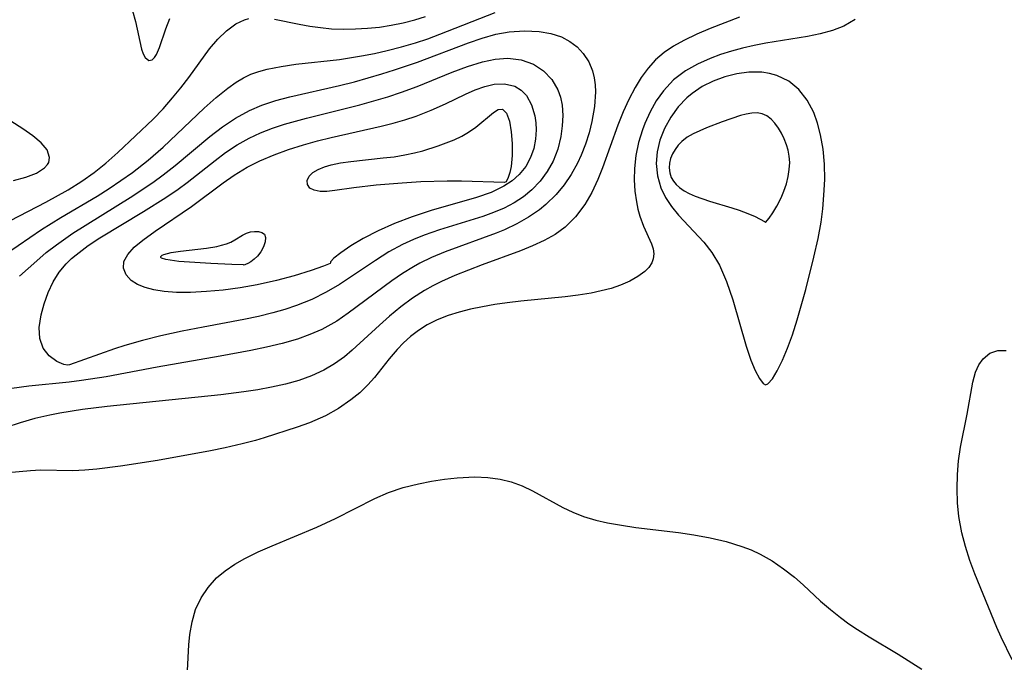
# Model space of a CAD drawing. Header units: inches. Extents: x 1073367 to 1082519, y 1569854 to 1574957.
# Tile 95 of 256: x 1075173 to 1075286, y 1573227 to 1573301. Entities that reach past the tile are written whole.
import ezdxf

# ---------------------------------------------------------------- set-up
doc = ezdxf.new("R2010")
doc.units = ezdxf.units.IN
doc.header["$MEASUREMENT"] = 0
doc.layers.add('CGG_CurvaNivelLidar_v1', color=7, linetype='Continuous', lineweight=30, true_color=0x008008)

msp = doc.modelspace()

# ---------------------------------------------------------------- linework, layer by layer
at = {"layer": 'CGG_CurvaNivelLidar_v1'}
for points in [[(1075171.2418, 1573273.8307, 66.5), (1075175.2892, 1573276.6006, 66.5), (1075177.5077, 1573277.9731, 66.5), (1075181.6609, 1573280.4438, 66.5), (1075183.0427, 1573281.3145, 66.5), (1075184.4003, 1573282.2182, 66.5), (1075185.7255, 1573283.1605, 66.5), (1075187.5471, 1573284.5916, 66.5), (1075189.2453, 1573286.0808, 66.5), (1075193.978, 1573290.5584, 66.5), (1075195.3408, 1573291.7601, 66.5), (1075196.7076, 1573292.8648, 66.5), (1075197.6576, 1573293.5455, 66.5), (1075198.4771, 1573294.0414, 66.5), (1075199.3296, 1573294.4525, 66.5), (1075200.2438, 1573294.777, 66.5), (1075201.1976, 1573295.0282, 66.5), (1075202.8105, 1573295.3447, 66.5), (1075204.4942, 1573295.5869, 66.5), (1075209.5443, 1573296.1425, 66.5), (1075212.0642, 1573296.5497, 66.5), (1075213.544, 1573296.846, 66.5), (1075215.0217, 1573297.179, 66.5), (1075216.6502, 1573297.5896, 66.5), (1075218.265, 1573298.0587, 66.5), (1075219.6721, 1573298.531, 66.5), (1075221.0672, 1573299.0469, 66.5), (1075227.4123, 1573301.5584, 66.5)], [(1075185.7163, 1573301.7137, 67.5), (1075186.0724, 1573300.5136, 67.5), (1075186.7877, 1573297.344, 67.5), (1075186.9642, 1573296.7948, 67.5), (1075187.1753, 1573296.3761, 67.5), (1075187.6293, 1573296.0381, 67.5), (1075187.9771, 1573296.1111, 67.5), (1075188.126, 1573296.2193, 67.5), (1075188.2583, 1573296.356, 67.5), (1075188.4957, 1573296.7085, 67.5), (1075188.8551, 1573297.5189, 67.5), (1075189.5762, 1573299.6607, 67.5), (1075190.0285, 1573300.8456, 67.5)], [(1075170.6829, 1573277.1157, 67), (1075175.7605, 1573279.7577, 67), (1075178.337, 1573281.1831, 67), (1075179.9282, 1573282.1662, 67), (1075181.3438, 1573283.1498, 67), (1075182.6846, 1573284.2124, 67), (1075184.0552, 1573285.4583, 67), (1075188.0984, 1573289.2862, 67), (1075189.2467, 1573290.4821, 67), (1075190.3455, 1573291.7242, 67), (1075191.3085, 1573292.8911, 67), (1075192.2191, 1573294.0777, 67), (1075194.5764, 1573297.3518, 67), (1075195.5293, 1573298.4757, 67), (1075196.5376, 1573299.4513, 67), (1075197.6066, 1573300.231, 67), (1075198.5927, 1573300.7021, 67), (1075199.0939, 1573300.8456, 67)], [(1075255.5021, 1573301.0109, 66.5), (1075252.1481, 1573299.7132, 66.5), (1075250.5933, 1573299.0625, 66.5), (1075249.0886, 1573298.3399, 66.5), (1075247.934, 1573297.6821, 66.5), (1075246.8527, 1573296.9399, 66.5), (1075245.8662, 1573296.0947, 66.5), (1075244.9895, 1573295.1309, 66.5), (1075244.2101, 1573294.0667, 66.5), (1075243.5087, 1573292.9237, 66.5), (1075242.7868, 1573291.5494, 66.5), (1075242.1352, 1573290.1159, 66.5), (1075241.5209, 1573288.578, 66.5), (1075239.7595, 1573283.7081, 66.5), (1075239.2164, 1573282.3332, 66.5), (1075238.5181, 1573280.8554, 66.5), (1075237.7079, 1573279.4662, 66.5), (1075236.6719, 1573278.0689, 66.5), (1075235.4607, 1573276.8586, 66.5), (1075234.3181, 1573276.0332, 66.5), (1075233.0649, 1573275.3324, 66.5), (1075231.7291, 1573274.7198, 66.5), (1075230.3346, 1573274.164, 66.5), (1075225.9336, 1573272.5605, 66.5), (1075222.7883, 1573271.3127, 66.5), (1075221.2535, 1573270.622, 66.5), (1075220.2702, 1573270.1343, 66.5), (1075219.3123, 1573269.607, 66.5), (1075217.9103, 1573268.71, 66.5), (1075216.5708, 1573267.7195, 66.5), (1075215.2836, 1573266.6609, 66.5), (1075214.1195, 1573265.63, 66.5), (1075210.9978, 1573262.745, 66.5), (1075210.1073, 1573261.9927, 66.5), (1075208.9489, 1573261.154, 66.5), (1075207.715, 1573260.4286, 66.5), (1075206.3143, 1573259.7896, 66.5), (1075204.8445, 1573259.2695, 66.5), (1075203.3213, 1573258.8429, 66.5), (1075201.7236, 1573258.4825, 66.5), (1075200.1304, 1573258.1874, 66.5), (1075198.5142, 1573257.9364, 66.5), (1075195.8997, 1573257.6043, 66.5), (1075182.8322, 1573256.2509, 66.5), (1075179.9911, 1573255.9059, 66.5), (1075177.3947, 1573255.5009, 66.5), (1075176.2162, 1573255.274, 66.5), (1075174.5103, 1573254.8707, 66.5), (1075172.8253, 1573254.3891, 66.5), (1075171.1616, 1573253.838, 66.5)], [(1075268.7968, 1573300.7519, 67), (1075267.4827, 1573299.9855, 67), (1075266.1824, 1573299.4805, 67), (1075264.7816, 1573299.0977, 67), (1075263.3077, 1573298.7945, 67), (1075258.519, 1573297.9986, 67), (1075257.1886, 1573297.7348, 67), (1075255.8682, 1573297.4306, 67), (1075254.5661, 1573297.0819, 67), (1075253.3304, 1573296.6963, 67), (1075252.1296, 1573296.2584, 67), (1075250.6677, 1573295.6133, 67), (1075249.3069, 1573294.8487, 67), (1075247.9321, 1573293.8038, 67), (1075246.7655, 1573292.542, 67), (1075245.9451, 1573291.3728, 67), (1075245.2367, 1573290.1161, 67), (1075244.6356, 1573288.7944, 67), (1075244.3549, 1573288.0565, 67), (1075243.9077, 1573286.5968, 67), (1075243.5929, 1573285.1157, 67), (1075243.4222, 1573283.6338, 67), (1075243.4004, 1573282.3108, 67), (1075243.4848, 1573281.0225, 67), (1075243.6525, 1573279.7891, 67), (1075243.8174, 1573278.9486, 67), (1075244.0318, 1573278.1549, 67), (1075244.482, 1573277.0038, 67), (1075245.4048, 1573274.9594, 67), (1075245.576, 1573274.379, 67), (1075245.6502, 1573273.8143, 67), (1075245.5969, 1573273.2521, 67), (1075245.4175, 1573272.7595, 67), (1075245.084, 1573272.2543, 67), (1075244.6262, 1573271.7845, 67), (1075243.8367, 1573271.1971, 67), (1075242.8889, 1573270.6696, 67), (1075241.8124, 1573270.2058, 67), (1075240.7522, 1573269.8463, 67), (1075239.6233, 1573269.5407, 67), (1075238.4395, 1573269.2878, 67), (1075236.9714, 1573269.051, 67), (1075235.4591, 1573268.8651, 67), (1075230.3809, 1573268.3689, 67), (1075228.7815, 1573268.1828, 67), (1075227.3674, 1573267.9773, 67), (1075225.9714, 1573267.7312, 67), (1075224.6002, 1573267.4426, 67), (1075223.2947, 1573267.1137, 67), (1075222.0061, 1573266.7123, 67), (1075220.7712, 1573266.2282, 67), (1075219.6037, 1573265.6441, 67), (1075218.6184, 1573265.0194, 67), (1075217.6981, 1573264.3116, 67), (1075216.8951, 1573263.5867, 67), (1075216.1458, 1573262.812, 67), (1075215.2472, 1573261.7554, 67), (1075213.5485, 1573259.6103, 67), (1075212.7941, 1573258.7469, 67), (1075211.8608, 1573257.854, 67), (1075210.8388, 1573257.0289, 67), (1075209.4231, 1573256.0549, 67), (1075207.904, 1573255.1994, 67), (1075206.0674, 1573254.3959, 67), (1075204.6803, 1573253.893, 67), (1075200.8676, 1573252.668, 67), (1075199.886, 1573252.373, 67), (1075198.3346, 1573251.9645, 67), (1075196.3728, 1573251.5145, 67), (1075194.7101, 1573251.1731, 67), (1075188.5963, 1573250.0668, 67), (1075184.375, 1573249.4137, 67), (1075181.642, 1573249.0787, 67), (1075180.2413, 1573248.9515, 67), (1075178.8662, 1573248.8903, 67), (1075175.16, 1573248.9473, 67), (1075174.0004, 1573248.887, 67), (1075171.4041, 1573248.6274, 67)], [(1075202.057, 1573300.7861, 67), (1075204.8824, 1573300.2081, 67), (1075206.0994, 1573299.9845, 67), (1075207.3502, 1573299.8036, 67), (1075208.6276, 1573299.6812, 67), (1075209.9859, 1573299.6288, 67), (1075211.3594, 1573299.6481, 67), (1075212.7417, 1573299.7307, 67), (1075214.115, 1573299.8715, 67), (1075215.4802, 1573300.0758, 67), (1075216.8359, 1573300.348, 67), (1075218.1759, 1573300.6941, 67), (1075219.4256, 1573301.0935, 67)], [(1075172.7622, 1573271.258, 66), (1075174.7234, 1573273.0176, 66), (1075175.8287, 1573273.9588, 66), (1075176.9812, 1573274.8631, 66), (1075178.8704, 1573276.1786, 66), (1075185.4761, 1573280.2844, 66), (1075188.0732, 1573282.0213, 66), (1075189.2781, 1573282.9033, 66), (1075190.6211, 1573283.9698, 66), (1075194.6208, 1573287.298, 66), (1075196.0808, 1573288.4011, 66), (1075197.5912, 1573289.4062, 66), (1075199.1703, 1573290.274, 66), (1075200.6005, 1573290.8855, 66), (1075202.1956, 1573291.4174, 66), (1075203.8367, 1573291.8596, 66), (1075209.5151, 1573293.1553, 66), (1075211.2347, 1573293.5894, 66), (1075214.4129, 1573294.4853, 66), (1075215.8678, 1573294.9355, 66), (1075218.4765, 1573295.816, 66), (1075224.3365, 1573298.062, 66), (1075225.9119, 1573298.5978, 66), (1075227.4785, 1573299.0346, 66), (1075229.0334, 1573299.3286, 66), (1075230.7748, 1573299.4449, 66), (1075232.4601, 1573299.3545, 66), (1075233.8036, 1573299.1303, 66), (1075235.0486, 1573298.7301, 66), (1075235.9915, 1573298.2271, 66), (1075236.8311, 1573297.5833, 66), (1075237.554, 1573296.8177, 66), (1075238.1766, 1573295.8825, 66), (1075238.6196, 1573294.8407, 66), (1075238.8114, 1573294.0485, 66), (1075238.9129, 1573293.2173, 66), (1075238.9386, 1573292.4118, 66), (1075238.8281, 1573290.7394, 66), (1075238.5361, 1573289.0182, 66), (1075238.2115, 1573287.7134, 66), (1075237.803, 1573286.4174, 66), (1075237.3109, 1573285.1454, 66), (1075236.8796, 1573284.2101, 66), (1075236.1692, 1573282.9405, 66), (1075235.349, 1573281.7408, 66), (1075234.4286, 1573280.622, 66), (1075233.2566, 1573279.4657, 66), (1075232.5159, 1573278.8682, 66), (1075231.2505, 1573278.0051, 66), (1075229.903, 1573277.2407, 66), (1075228.491, 1573276.568, 66), (1075227.5268, 1573276.1693, 66), (1075221.6887, 1573274.0409, 66), (1075220.1074, 1573273.383, 66), (1075218.7792, 1573272.7392, 66), (1075218.048, 1573272.3348, 66), (1075216.7763, 1573271.5508, 66), (1075215.54, 1573270.7068, 66), (1075210.5412, 1573266.9765, 66), (1075209.2102, 1573266.0826, 66), (1075207.5057, 1573265.1267, 66), (1075206.1295, 1573264.5262, 66), (1075204.7033, 1573264.0206, 66), (1075202.9463, 1573263.5086, 66), (1075201.1487, 1573263.0712, 66), (1075199.3218, 1573262.687, 66), (1075195.7994, 1573262.0402, 66), (1075188.5803, 1573260.7992, 66), (1075182.6964, 1573259.6833, 66), (1075179.8735, 1573259.2394, 66), (1075178.4657, 1573259.0618, 66), (1075173.8279, 1573258.5942, 66), (1075171.8534, 1573258.3313, 66)], [(1075172.0496, 1573282.2329, 67.5), (1075173.4726, 1573282.6226, 67.5), (1075174.6932, 1573283.0968, 67.5), (1075175.6201, 1573283.6822, 67.5), (1075175.9738, 1573284.0766, 67.5), (1075176.1041, 1573284.3139, 67.5), (1075176.2095, 1573284.8823, 67.5), (1075175.91, 1573285.755, 67.5), (1075175.2313, 1573286.5685, 67.5), (1075174.2744, 1573287.3722, 67.5), (1075173.1324, 1573288.1671, 67.5), (1075169.364, 1573290.5594, 67.5)], [(1075286.8274, 1573227.177, 67), (1075285.5679, 1573229.7663, 67), (1075285.0978, 1573230.8587, 67), (1075282.5418, 1573237.0334, 67), (1075281.9752, 1573238.586, 67), (1075281.4788, 1573240.1653, 67), (1075281.0674, 1573241.7627, 67), (1075280.725, 1573243.6377, 67), (1075280.5779, 1573245.1828, 67), (1075280.5239, 1573246.8148, 67), (1075280.5597, 1573248.4375, 67), (1075280.6834, 1573250.036, 67), (1075280.8991, 1573251.5933, 67), (1075281.6706, 1573255.3916, 67), (1075282.3281, 1573259.0537, 67), (1075282.6422, 1573260.2198, 67), (1075283.0105, 1573261.0562, 67), (1075283.4951, 1573261.7492, 67), (1075284.2896, 1573262.3836, 67), (1075285.2063, 1573262.7123, 67), (1075286.1645, 1573262.7155, 67)], [(1075191.9343, 1573223.6988, 67), (1075192.2193, 1573228.8712, 67), (1075192.3338, 1573230.0546, 67), (1075192.5835, 1573231.5347, 67), (1075192.9937, 1573232.9434, 67), (1075193.6098, 1573234.2679, 67), (1075194.4194, 1573235.4829, 67), (1075195.4083, 1573236.5715, 67), (1075196.3964, 1573237.3973, 67), (1075197.4871, 1573238.1343, 67), (1075198.657, 1573238.802, 67), (1075200.1923, 1573239.5603, 67), (1075201.7885, 1573240.2685, 67), (1075206.9101, 1573242.4126, 67), (1075209.0648, 1573243.3904, 67), (1075213.608, 1573245.7006, 67), (1075215.1499, 1573246.369, 67), (1075216.8544, 1573246.9443, 67), (1075218.5982, 1573247.3916, 67), (1075220.0874, 1573247.6887, 67), (1075221.5813, 1573247.917, 67), (1075223.0706, 1573248.0744, 67), (1075225.0985, 1573248.1678, 67), (1075226.5669, 1573248.1181, 67), (1075228.0021, 1573247.9244, 67), (1075229.2742, 1573247.5953, 67), (1075230.512, 1573247.1398, 67), (1075231.7155, 1573246.5845, 67), (1075235.2002, 1573244.6798, 67), (1075236.3664, 1573244.1234, 67), (1075237.575, 1573243.6434, 67), (1075238.9768, 1573243.2144, 67), (1075240.3222, 1573242.9055, 67), (1075241.9339, 1573242.6166, 67), (1075243.5753, 1573242.3797, 67), (1075248.5071, 1573241.7833, 67), (1075250.2409, 1573241.5262, 67), (1075252.1178, 1573241.1816, 67), (1075253.9627, 1573240.7497, 67), (1075255.7581, 1573240.1988, 67), (1075256.8389, 1573239.7803, 67), (1075257.8874, 1573239.2951, 67), (1075259.2601, 1573238.5199, 67), (1075260.5678, 1573237.6323, 67), (1075261.814, 1573236.6518, 67), (1075262.8303, 1573235.7591, 67), (1075264.832, 1573233.9145, 67), (1075265.9566, 1573232.9362, 67), (1075267.126, 1573232.0048, 67), (1075268.0839, 1573231.3126, 67), (1075269.0675, 1573230.6538, 67), (1075270.4168, 1573229.8076, 67), (1075273.7282, 1573227.821, 67), (1075276.4553, 1573226.1012, 67)]]:
    msp.add_polyline3d(points, dxfattribs=at)
for points in [[(1075178.5, 1573261.072, 65.5), (1075178.247, 1573261.0201, 65.5), (1075177.8469, 1573261.0889, 65.5), (1075177.0333, 1573261.4365, 65.5), (1075176.165, 1573262.0715, 65.5), (1075175.4503, 1573262.9809, 65.5), (1075175.0803, 1573264.075, 65.5), (1075175.0253, 1573265.3628, 65.5), (1075175.2352, 1573266.8009, 65.5), (1075175.5656, 1573268.0678, 65.5), (1075176.0277, 1573269.3519, 65.5), (1075176.6229, 1573270.5969, 65.5), (1075177.3102, 1573271.6895, 65.5), (1075178.1076, 1573272.6514, 65.5), (1075178.7283, 1573273.2554, 65.5), (1075179.2413, 1573273.7021, 65.5), (1075180.6298, 1573274.7542, 65.5), (1075181.9683, 1573275.6371, 65.5), (1075187.0183, 1573278.6579, 65.5), (1075189.5683, 1573280.2674, 65.5), (1075190.9668, 1573281.2359, 65.5), (1075192.0079, 1573282.0175, 65.5), (1075195.2331, 1573284.5529, 65.5), (1075196.4417, 1573285.4396, 65.5), (1075197.7705, 1573286.318, 65.5), (1075199.1535, 1573287.1007, 65.5), (1075200.4652, 1573287.7116, 65.5), (1075201.8222, 1573288.2393, 65.5), (1075203.2149, 1573288.7002, 65.5), (1075205.7392, 1573289.403, 65.5), (1075211.8537, 1573290.928, 65.5), (1075215.068, 1573291.8687, 65.5), (1075216.6518, 1573292.3912, 65.5), (1075218.4367, 1573293.0347, 65.5), (1075222.4698, 1573294.684, 65.5), (1075224.2322, 1573295.348, 65.5), (1075225.9703, 1573295.8846, 65.5), (1075227.438, 1573296.1908, 65.5), (1075228.8656, 1573296.2961, 65.5), (1075230.4162, 1573296.1099, 65.5), (1075231.8354, 1573295.597, 65.5), (1075232.9816, 1573294.8369, 65.5), (1075233.9269, 1573293.8452, 65.5), (1075234.6283, 1573292.66, 65.5), (1075234.9314, 1573291.7973, 65.5), (1075235.1166, 1573290.8801, 65.5), (1075235.1971, 1573289.711, 65.5), (1075235.1397, 1573288.5071, 65.5), (1075234.9631, 1573287.2895, 65.5), (1075234.6055, 1573285.8414, 65.5), (1075234.0697, 1573284.4416, 65.5), (1075233.414, 1573283.2544, 65.5), (1075232.6039, 1573282.1542, 65.5), (1075231.6507, 1573281.1594, 65.5), (1075230.6678, 1573280.3615, 65.5), (1075229.5912, 1573279.6617, 65.5), (1075228.4378, 1573279.0555, 65.5), (1075227.2439, 1573278.5456, 65.5), (1075226.0056, 1573278.0988, 65.5), (1075221.0158, 1573276.5641, 65.5), (1075219.2747, 1573275.9709, 65.5), (1075218.0155, 1573275.4659, 65.5), (1075216.7884, 1573274.8935, 65.5), (1075215.2061, 1573274.0225, 65.5), (1075213.6726, 1573273.0634, 65.5), (1075209.5132, 1573270.2854, 65.5), (1075208.0077, 1573269.3912, 65.5), (1075206.333, 1573268.5651, 65.5), (1075204.5932, 1573267.8691, 65.5), (1075203.2321, 1573267.4189, 65.5), (1075201.8471, 1573267.0233, 65.5), (1075200.2079, 1573266.614, 65.5), (1075198.5501, 1573266.256, 65.5), (1075193.8527, 1573265.3897, 65.5), (1075191.4593, 1573264.9171, 65.5), (1075189.0026, 1573264.3832, 65.5), (1075186.8995, 1573263.8695, 65.5), (1075184.8598, 1573263.2912, 65.5), (1075183.6752, 1573262.9051, 65.5)], [(1075258.5, 1573258.7597, 67.5), (1075258.7748, 1573258.8687, 67.5), (1075259.2826, 1573259.4615, 67.5), (1075259.8428, 1573260.3652, 67.5), (1075260.4478, 1573261.5825, 67.5), (1075261.0205, 1573262.9576, 67.5), (1075261.5845, 1573264.5168, 67.5), (1075262.1317, 1573266.2119, 67.5), (1075263.1237, 1573269.7117, 67.5), (1075264.0545, 1573273.4329, 67.5), (1075264.5425, 1573275.5579, 67.5), (1075264.8881, 1573277.4469, 67.5), (1075265.084, 1573278.9895, 67.5), (1075265.2151, 1573280.5334, 67.5), (1075265.2986, 1573282.3365, 67.5), (1075265.2752, 1573284.1191, 67.5), (1075265.1159, 1573285.8202, 67.5), (1075264.8284, 1573287.4702, 67.5), (1075264.488, 1573288.8061, 67.5), (1075264.038, 1573290.0673, 67.5), (1075263.2975, 1573291.4849, 67.5), (1075262.3412, 1573292.6982, 67.5), (1075261.1572, 1573293.6546, 67.5), (1075259.7895, 1573294.3149, 67.5), (1075258.9497, 1573294.5445, 67.5), (1075258.0756, 1573294.6726, 67.5), (1075256.5685, 1573294.6783, 67.5), (1075255.1957, 1573294.4917, 67.5), (1075253.8293, 1573294.1475, 67.5), (1075252.4966, 1573293.6576, 67.5), (1075251.2273, 1573293.023, 67.5), (1075250.0575, 1573292.243, 67.5), (1075249.4635, 1573291.7515, 67.5), (1075248.4506, 1573290.6924, 67.5), (1075247.5927, 1573289.5045, 67.5), (1075246.893, 1573288.2238, 67.5), (1075246.3663, 1573286.879, 67.5), (1075246.0455, 1573285.5423, 67.5), (1075245.9333, 1573284.194, 67.5), (1075246.0723, 1573282.7621, 67.5), (1075246.4765, 1573281.3816, 67.5), (1075247.0168, 1573280.279, 67.5), (1075247.7046, 1573279.234, 67.5), (1075248.5027, 1573278.2414, 67.5), (1075251.3976, 1573275.1327, 67.5), (1075252.3246, 1573273.9546, 67.5), (1075253.1875, 1573272.5257, 67.5), (1075254.0204, 1573270.6231, 67.5), (1075254.7274, 1573268.5371, 67.5), (1075256.268, 1573263.1967, 67.5), (1075256.7968, 1573261.6013, 67.5), (1075257.2998, 1573260.4064, 67.5), (1075257.7846, 1573259.5038, 67.5), (1075258.2273, 1573258.9034, 67.5)], [(1075208.5, 1573272.7606, 65), (1075208.4448, 1573272.7142, 65), (1075207.7001, 1573272.4072, 65), (1075206.2801, 1573271.8983, 65), (1075204.3306, 1573271.2878, 65), (1075202.3008, 1573270.747, 65), (1075200.0645, 1573270.2539, 65), (1075198.1284, 1573269.913, 65), (1075196.1723, 1573269.6468, 65), (1075194.2538, 1573269.4641, 65), (1075192.4081, 1573269.371, 65), (1075190.7823, 1573269.3711, 65), (1075189.3638, 1573269.4657, 65), (1075188.1905, 1573269.6597, 65), (1075187.179, 1573269.9316, 65), (1075186.3001, 1573270.2888, 65), (1075185.5853, 1573270.7423, 65), (1075184.9989, 1573271.4001, 65), (1075184.7091, 1573272.147, 65), (1075184.7515, 1573272.9277, 65), (1075185.1873, 1573273.7496, 65), (1075185.9433, 1573274.564, 65), (1075186.9279, 1573275.3831, 65), (1075188.342, 1573276.407, 65), (1075192.4991, 1573279.2497, 65), (1075196.1563, 1573281.9796, 65), (1075197.4145, 1573282.8505, 65), (1075198.9086, 1573283.7578, 65), (1075200.3637, 1573284.4938, 65), (1075202.0005, 1573285.1946, 65), (1075203.6847, 1573285.8115, 65), (1075205.4055, 1573286.3541, 65), (1075206.9823, 1573286.786, 65), (1075208.5742, 1573287.177, 65), (1075214.332, 1573288.4764, 65), (1075215.6933, 1573288.8255, 65), (1075217.0332, 1573289.2124, 65), (1075218.3444, 1573289.6446, 65), (1075220.0676, 1573290.3107, 65), (1075221.712, 1573291.0461, 65), (1075224.0049, 1573292.1674, 65), (1075225.1055, 1573292.6573, 65), (1075226.2209, 1573293.0534, 65), (1075227.3033, 1573293.3031, 65), (1075228.4816, 1573293.3594, 65), (1075229.6915, 1573293.0596, 65), (1075230.4124, 1573292.6198, 65), (1075231.0086, 1573292.0122, 65), (1075231.604, 1573290.9425, 65), (1075231.9668, 1573289.681, 65), (1075232.0838, 1573288.8786, 65), (1075232.1256, 1573288.0501, 65), (1075232.06, 1573286.9766, 65), (1075231.8537, 1573285.9102, 65), (1075231.4939, 1573284.88, 65), (1075230.9307, 1573283.8592, 65), (1075230.1891, 1573282.9378, 65), (1075229.371, 1573282.2067, 65), (1075228.4344, 1573281.581, 65), (1075226.959, 1573280.8763, 65), (1075225.2785, 1573280.3023, 65), (1075220.0765, 1573278.7909, 65), (1075217.8651, 1573278.057, 65), (1075215.8491, 1573277.2836, 65), (1075213.9564, 1573276.446, 65), (1075212.2575, 1573275.575, 65), (1075210.8132, 1573274.7126, 65), (1075209.6735, 1573273.9288, 65), (1075208.8856, 1573273.2959, 65), (1075208.5029, 1573272.8821, 65), (1075208.4775, 1573272.8109, 65)], [(1075228.5, 1573281.9973, 64.5), (1075223.5421, 1573282.1507, 64.5), (1075221.8846, 1573282.1607, 64.5), (1075218.8654, 1573282.0835, 64.5), (1075216.7377, 1573281.9443, 64.5), (1075213.747, 1573281.6833, 64.5), (1075211.1653, 1573281.3971, 64.5), (1075208.989, 1573281.0766, 64.5), (1075208.0856, 1573280.9745, 64.5), (1075207.2929, 1573280.9821, 64.5), (1075206.6235, 1573281.111, 64.5), (1075206.1278, 1573281.3722, 64.5), (1075205.8522, 1573281.7732, 64.5), (1075205.8141, 1573282.2521, 64.5), (1075206.0252, 1573282.7384, 64.5), (1075206.4507, 1573283.1439, 64.5), (1075207.0594, 1573283.4984, 64.5), (1075207.8094, 1573283.8007, 64.5), (1075208.5685, 1573284.0243, 64.5), (1075209.6563, 1573284.2571, 64.5), (1075210.8143, 1573284.4325, 64.5), (1075214.5306, 1573284.8237, 64.5), (1075215.7967, 1573284.9746, 64.5), (1075217.0561, 1573285.1705, 64.5), (1075218.1677, 1573285.4015, 64.5), (1075219.0892, 1573285.641, 64.5), (1075220.8824, 1573286.2112, 64.5), (1075222.716, 1573286.9207, 64.5), (1075223.5729, 1573287.3245, 64.5), (1075224.3713, 1573287.7746, 64.5), (1075225.1993, 1573288.3514, 64.5), (1075227.228, 1573290.0448, 64.5), (1075227.7763, 1573290.3984, 64.5), (1075228.2616, 1573290.4285, 64.5), (1075228.7133, 1573289.9588, 64.5), (1075229.0523, 1573289.0497, 64.5), (1075229.2764, 1573287.8446, 64.5), (1075229.3831, 1573286.485, 64.5), (1075229.3704, 1573285.1074, 64.5), (1075229.2412, 1573283.8434, 64.5), (1075229.1011, 1573283.1404, 64.5), (1075228.9308, 1573282.5756, 64.5), (1075228.6785, 1573282.0778, 64.5)], [(1075258.5, 1573277.4233, 68), (1075258.8983, 1573277.9096, 68), (1075259.3172, 1573278.513, 68), (1075259.7984, 1573279.3002, 68), (1075260.2797, 1573280.232, 68), (1075260.6099, 1573281.0165, 68), (1075260.8878, 1573281.8402, 68), (1075261.0994, 1573282.6789, 68), (1075261.2315, 1573283.508, 68), (1075261.2742, 1573284.3105, 68), (1075261.2284, 1573285.0505, 68), (1075261.1019, 1573285.7045, 68), (1075260.9209, 1573286.3181, 68), (1075260.6526, 1573287.0081, 68), (1075260.3334, 1573287.6608, 68), (1075259.9716, 1573288.2678, 68), (1075259.5709, 1573288.8164, 68), (1075259.1312, 1573289.2893, 68), (1075258.6488, 1573289.6637, 68), (1075258.1167, 1573289.9097, 68), (1075257.5442, 1573290.0038, 68), (1075256.9282, 1573289.9797, 68), (1075256.2799, 1573289.869, 68), (1075255.6074, 1573289.6962, 68), (1075253.5035, 1573288.9763, 68), (1075251.706, 1573288.29, 68), (1075250.9306, 1573287.9619, 68), (1075250.1878, 1573287.6039, 68), (1075249.4961, 1573287.2009, 68), (1075248.8797, 1573286.7336, 68), (1075248.4517, 1573286.2941, 68), (1075248.0913, 1573285.8098, 68), (1075247.7998, 1573285.2926, 68), (1075247.5832, 1573284.753, 68), (1075247.4541, 1573284.2195, 68), (1075247.4134, 1573283.6847, 68), (1075247.4796, 1573283.1218, 68), (1075247.6604, 1573282.5865, 68), (1075247.9018, 1573282.1677, 68), (1075248.2149, 1573281.7829, 68), (1075248.5899, 1573281.4344, 68), (1075249.1301, 1573281.0544, 68), (1075249.735, 1573280.7256, 68), (1075250.396, 1573280.4366, 68), (1075252.0684, 1573279.8687, 68), (1075254.622, 1573279.1126, 68), (1075255.4472, 1573278.8386, 68), (1075256.452, 1573278.4571, 68), (1075257.3097, 1573278.0875, 68), (1075258.3883, 1573277.5364, 68)], [(1075198.5, 1573272.5424, 64.5), (1075197.17, 1573272.5741, 64.5), (1075194.7581, 1573272.6888, 64.5), (1075191.0714, 1573272.9462, 64.5), (1075189.5773, 1573273.1539, 64.5), (1075189.0875, 1573273.3151, 64.5), (1075188.9989, 1573273.3909, 64.5), (1075188.9803, 1573273.491, 64.5), (1075189.1299, 1573273.6429, 64.5), (1075189.3558, 1573273.7484, 64.5), (1075190.1854, 1573273.9532, 64.5), (1075191.247, 1573274.1093, 64.5), (1075194.227, 1573274.4675, 64.5), (1075195.4106, 1573274.6684, 64.5), (1075195.9801, 1573274.8005, 64.5), (1075196.5258, 1573274.9642, 64.5), (1075197.0388, 1573275.1698, 64.5), (1075197.5114, 1573275.4215, 64.5), (1075198.3924, 1573275.9589, 64.5), (1075198.8309, 1573276.1769, 64.5), (1075199.2999, 1573276.3227, 64.5), (1075199.768, 1573276.3863, 64.5), (1075200.2126, 1573276.3709, 64.5), (1075200.606, 1573276.2721, 64.5), (1075200.9025, 1573276.0618, 64.5), (1075201.0315, 1573275.6829, 64.5), (1075200.9928, 1573275.1813, 64.5), (1075200.8074, 1573274.6172, 64.5), (1075200.4971, 1573274.0496, 64.5), (1075200.0867, 1573273.5324, 64.5), (1075199.7126, 1573273.1854, 64.5), (1075199.3329, 1573272.905, 64.5), (1075198.9853, 1573272.6967, 64.5), (1075198.707, 1573272.5669, 64.5), (1075198.5602, 1573272.5244, 64.5)]]:
    msp.add_polyline3d(points, close=True, dxfattribs=at)

doc.saveas('drawing.dxf')
